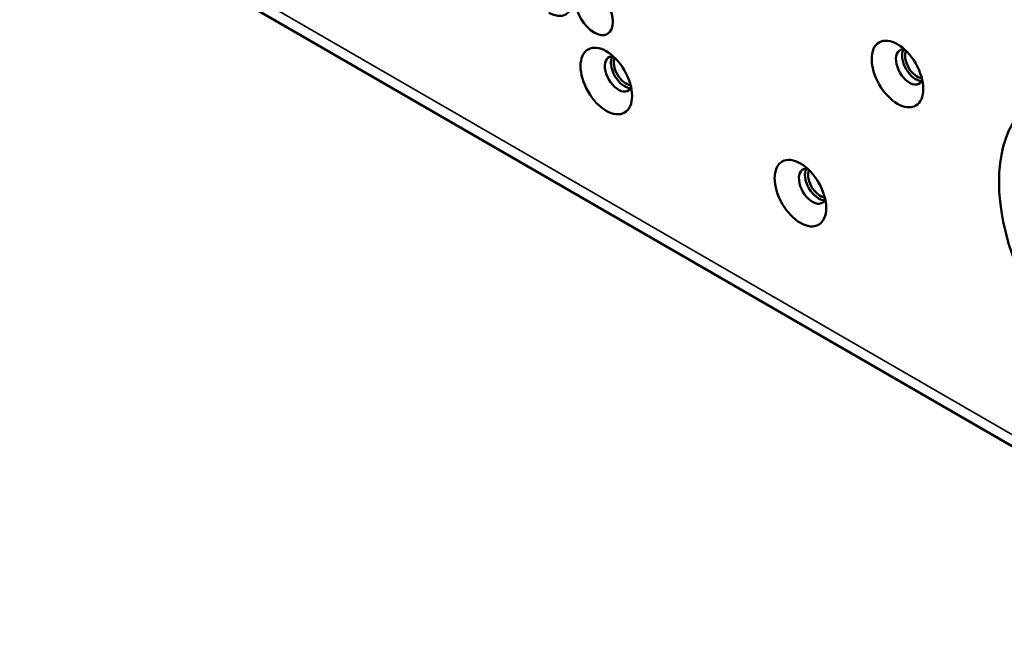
# Paper-space layout 'Sheet_1' of a CAD drawing. Header units: millimetres. Extents: x 0.8 to 58.3, y 0.8 to 58.3.
# Tile 3 of 42: x 6.3 to 10.8, y 8.3 to 11.1. Entities that reach past the tile are written whole.
import ezdxf

# ---------------------------------------------------------------- set-up
doc = ezdxf.new("R2010")
doc.units = ezdxf.units.MM
doc.layers.add('Visible (ISO)', color=7, linetype='Continuous', lineweight=50)
doc.layers.add('Visible Narrow (ISO)', color=7, linetype='Continuous', lineweight=35)

psp = doc.layouts.new('Sheet_1')

# ---------------------------------------------------------------- linework, layer by layer
at = {"layer": 'Visible (ISO)'}
psp.add_line((1.59118, 14.43752), (15.50504, 6.40435), dxfattribs=at)
for centre, major_axis, start_param, end_param in [((8.69644, 11.22433), (0.07874, -0.13638), 5.4977881, 8.6393717), ((9.01659, 10.81448), (-0.04429, 0.07671), 5.8794706, 9.8284926), ((9.04443, 10.83055), (0.04429, -0.07671), 3.4612799, 5.963498), ((10.35286, 10.84662), (-0.04429, 0.07671), 5.8794706, 9.8284926), ((10.38069, 10.8627), (0.04429, -0.07671), 3.4612799, 5.963498), ((10.38765, 10.86672), (0.03937, -0.06819), 3.535879, 5.888899), ((9.05139, 10.83457), (0.03937, -0.06819), 3.535879, 5.888899), ((11.3479, 9.98282), (-0.41339, 0.71601), 0.2617994, 2.3561945), ((9.90743, 10.30015), (-0.04429, 0.07671), 5.8794706, 9.8284926), ((9.93527, 10.31622), (0.04429, -0.07671), 3.4612799, 5.963498), ((9.94223, 10.32024), (0.03937, -0.06819), 3.535879, 5.888899)]:
    psp.add_ellipse(centre, major_axis=major_axis, ratio=0.5773503, start_param=start_param, end_param=end_param, dxfattribs=at)
for centre, major_axis in [((8.90524, 11.10379), (-0.06102, 0.1057)), ((10.29718, 10.81448), (-0.08366, 0.14491)), ((8.96091, 10.78233), (-0.08366, 0.14491)), ((9.85176, 10.268), (-0.08366, 0.14491))]:
    psp.add_ellipse(centre, major_axis=major_axis, ratio=0.5773503, dxfattribs=at)
at = {"layer": 'Visible Narrow (ISO)'}
psp.add_line((1.55856, 14.50961), (15.47242, 6.47644), dxfattribs=at)

doc.saveas('drawing.dxf')
